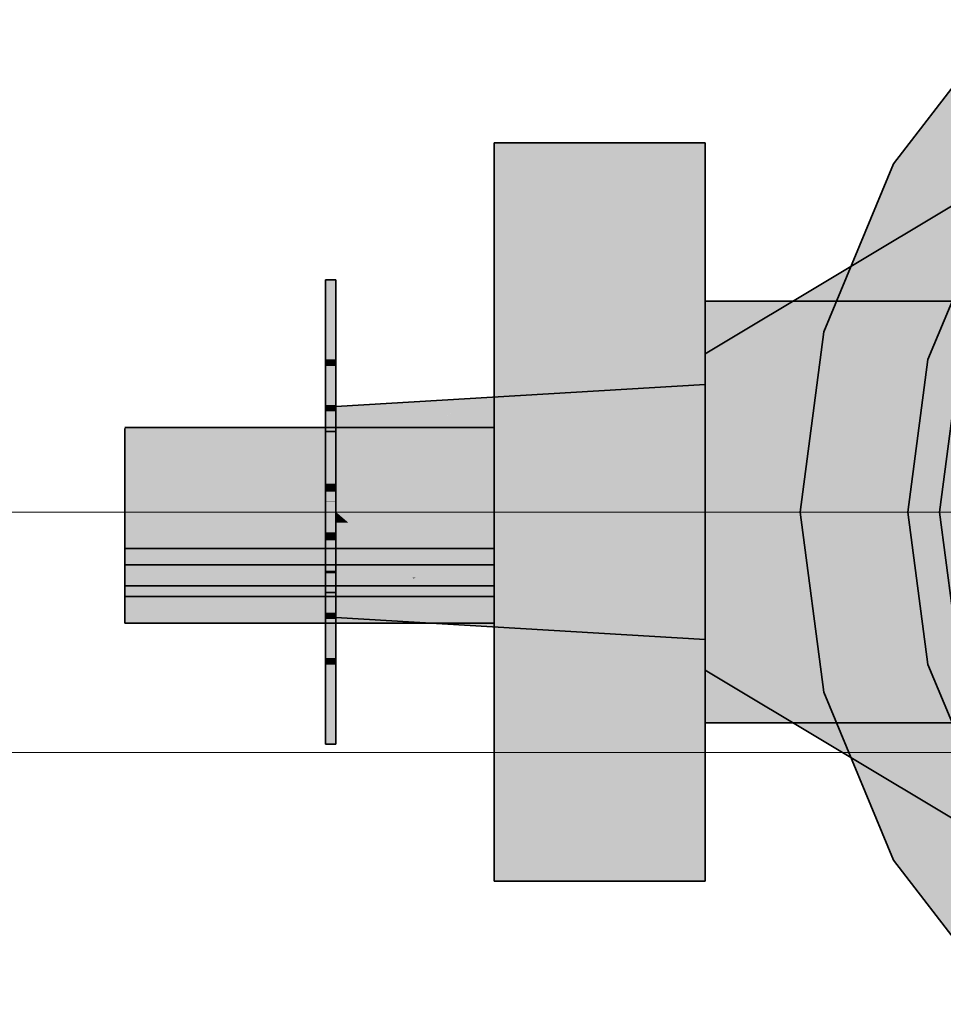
# Model space of a CAD drawing. Extents: x -350 to 540, y -53 to 541.
# Tile 220 of 256: x -214.03 to -212.28, y 199.28 to 201.14. Entities that reach past the tile are written whole.
import ezdxf

# ---------------------------------------------------------------- set-up
doc = ezdxf.new("R2010")
doc.units = 0
doc.layers.get('0').update_dxf_attribs({"lineweight": 35})
doc.layers.add('5_OG-SCHRAFF-FILL', color=7, linetype='Continuous', lineweight=25)
for name, color, linetype, lineweight, true_color in [('L_Auslass', 7, 'Continuous', 35, 0xababab), ('L_Auslass-Shading', 7, 'Continuous', 35, 0xababab), ('L_Bauteil', 7, 'Continuous', 35, 0xababab), ('L_Bauteil-Shading', 7, 'Continuous', 35, 0xababab), ('L_Zuluft_Beschriftung', 6, 'Continuous', 18, 0xff00ff)]:
    doc.layers.add(name, color=color, linetype=linetype, lineweight=lineweight, true_color=true_color)

# ---------------------------------------------------------------- blocks, each defined once
blk = doc.blocks.new('Shading-A06HSWCENL', base_point=(-211.0032, 199.3602))
at = {"layer": 'L_Auslass-Shading', "color": 254, "true_color": 0xefebdc}
for points in [[(-212.0939, 200.8702), (-212.3741, 200.8702), (-212.1643, 201.1436)], [(-212.1944, 200.5519), (-212.506, 200.5519), (-212.3741, 200.8702)], [(-212.045, 200.6802), (-212.0939, 200.8702), (-212.3741, 200.8702)], [(-212.045, 200.6802), (-212.2669, 200.6802), (-212.3741, 200.8702)], [(-212.5509, 200.2102), (-212.1709, 200.2102), (-212.506, 200.5519)], [(-212.1389, 200.4535), (-212.1944, 200.5519), (-212.506, 200.5519)], [(-212.1389, 200.4535), (-212.4095, 200.4535), (-212.506, 200.5519)], [(-212.1709, 200.2102), (-212.1389, 200.4535), (-212.4095, 200.4535)], [(-212.506, 199.8686), (-212.1709, 200.2102), (-212.5509, 200.2102)], [(-212.1389, 199.9669), (-212.4095, 199.9669), (-212.1709, 200.2102)], [(-212.506, 199.8686), (-212.1389, 199.9669), (-212.4095, 199.9669)], [(-212.1944, 199.8686), (-212.506, 199.8686), (-212.1389, 199.9669)], [(-212.3741, 199.5502), (-212.1944, 199.8686), (-212.506, 199.8686)], [(-212.3741, 199.5502), (-212.045, 199.7402), (-212.2669, 199.7402)], [(-212.0939, 199.5502), (-212.3741, 199.5502), (-212.045, 199.7402)], [(-212.1643, 199.2768), (-212.0939, 199.5502), (-212.3741, 199.5502)]]:
    blk.add_solid(points, dxfattribs=at)
at = {"layer": 'L_Auslass-Shading', "color": 9, "true_color": 0xcfccbf}
for points in [[(-212.2869, 200.2102), (-212.1109, 200.2102), (-212.257, 200.438)], [(-212.257, 199.9825), (-212.1109, 200.2102), (-212.2869, 200.2102)]]:
    blk.add_solid(points, dxfattribs=at)
blk = doc.blocks.new('Shading-A06HSWCMNL', base_point=(-210.9851, 200.0902))
at = {"layer": 'L_Bauteil-Shading', "color": 178, "true_color": 0x000949}
for points in [[(-212.7309, 200.8642), (-213.1309, 200.8642), (-212.7309, 200.9102)], [(-213.1309, 200.8642), (-212.7309, 200.9102), (-213.1309, 200.9102)], [(-213.1309, 200.8626), (-212.7309, 200.8642), (-213.1309, 200.8642)], [(-213.1309, 200.8626), (-212.7309, 200.8626), (-212.7309, 200.8642)], [(-213.1309, 200.8164), (-212.7309, 200.8164), (-213.1309, 200.8626)], [(-212.7309, 200.8164), (-213.1309, 200.8626), (-212.7309, 200.8626)], [(-213.8309, 200.3578), (-213.1309, 200.3578), (-213.8309, 200.3688)], [(-213.1309, 200.3578), (-213.8309, 200.3688), (-213.1309, 200.3688)], [(-212.7309, 199.5578), (-213.1309, 199.5578), (-212.7309, 199.604)], [(-213.1309, 199.5578), (-212.7309, 199.604), (-213.1309, 199.604)], [(-213.1309, 199.5562), (-212.7309, 199.5562), (-213.1309, 199.5578)], [(-212.7309, 199.5562), (-212.7309, 199.5578), (-213.1309, 199.5578)], [(-213.1309, 199.5102), (-212.7309, 199.5102), (-213.1309, 199.5562)], [(-212.7309, 199.5102), (-213.1309, 199.5562), (-212.7309, 199.5562)]]:
    blk.add_solid(points, dxfattribs=at)
at = {"layer": 'L_Bauteil-Shading', "color": 168, "true_color": 0x000c63}
for points in [[(-213.1309, 200.5602), (-212.7309, 200.5602), (-213.1309, 200.8164)], [(-212.7309, 200.5602), (-213.1309, 200.8164), (-212.7309, 200.8164)], [(-213.1309, 199.604), (-212.7309, 199.604), (-213.1309, 199.8602)], [(-212.7309, 199.604), (-213.1309, 199.8602), (-212.7309, 199.8602)]]:
    blk.add_solid(points, dxfattribs=at)
at = {"layer": 'L_Bauteil-Shading', "color": 26, "true_color": 0x681616}
for points in [[(-212.2309, 200.7298), (-212.3649, 200.7298), (-212.2309, 200.8102)], [(-212.6536, 200.5102), (-212.7309, 200.5102), (-212.2309, 200.7298)], [(-212.7309, 200.5102), (-212.2309, 200.7298), (-212.3649, 200.7298)], [(-212.7309, 200.47), (-212.6536, 200.5102), (-212.7309, 200.5102)], [(-212.6941, 199.9313), (-212.7309, 199.9313), (-212.7309, 199.9504)], [(-212.6684, 199.9102), (-212.7309, 199.9102), (-212.6941, 199.9313)], [(-212.7309, 199.9102), (-212.6941, 199.9313), (-212.7309, 199.9313)], [(-212.3841, 199.7702), (-212.4976, 199.7702), (-212.6941, 199.9313)], [(-212.4976, 199.7702), (-212.6684, 199.9102), (-212.7309, 199.9102)], [(-212.3649, 199.6906), (-212.3841, 199.7702), (-212.4976, 199.7702)], [(-212.2309, 199.6906), (-212.3649, 199.6906), (-212.3841, 199.7702)], [(-212.2309, 199.6102), (-212.2309, 199.6906), (-212.3649, 199.6906)]]:
    blk.add_solid(points, dxfattribs=at)
at = {"layer": 'L_Bauteil-Shading', "color": 26, "true_color": 0x891d1d}
for points in [[(-212.2309, 200.64), (-212.4038, 200.64), (-212.2309, 200.7298)], [(-212.6458, 200.47), (-212.7309, 200.47), (-212.2309, 200.64)], [(-212.7309, 200.47), (-212.2309, 200.64), (-212.4038, 200.64)], [(-212.2309, 200.5102), (-212.5477, 200.5102), (-212.2309, 200.64)], [(-212.4813, 200.4351), (-212.7309, 200.4351), (-212.2309, 200.5102)], [(-212.7309, 200.4351), (-212.2309, 200.5102), (-212.5477, 200.5102)], [(-212.7309, 200.4351), (-212.6458, 200.47), (-212.7309, 200.47)], [(-212.7309, 200.3602), (-212.4813, 200.4351), (-212.7309, 200.4351)], [(-212.6941, 200.0492), (-212.7309, 200.0492), (-212.7309, 200.0602)], [(-212.6941, 199.9504), (-212.7309, 199.9504), (-212.6941, 200.0492)], [(-212.7309, 199.9504), (-212.6941, 200.0492), (-212.7309, 200.0492)], [(-212.3011, 199.9313), (-212.6941, 199.9313), (-212.6941, 200.0492)], [(-212.6941, 199.9313), (-212.6941, 199.9504), (-212.7309, 199.9504)], [(-212.6536, 199.9102), (-212.3011, 199.9313), (-212.6941, 199.9313)], [(-212.2309, 199.9102), (-212.6536, 199.9102), (-212.3011, 199.9313)], [(-212.2309, 199.6906), (-212.2309, 199.9102), (-212.6536, 199.9102)]]:
    blk.add_solid(points, dxfattribs=at)
at = {"layer": 'L_Bauteil-Shading', "color": 24, "true_color": 0x911f1e}
for points in [[(-213.4309, 200.4994), (-213.4509, 200.4994), (-213.4309, 200.6502)], [(-213.4509, 200.4994), (-213.4309, 200.6502), (-213.4509, 200.6502)], [(-213.4509, 200.4873), (-213.4309, 200.4994), (-213.4509, 200.4994)], [(-213.4509, 200.4873), (-213.4309, 200.4873), (-213.4309, 200.4994)], [(-213.4509, 200.4502), (-213.4309, 200.4502), (-213.4509, 200.4873)], [(-213.4309, 200.4502), (-213.4509, 200.4873), (-213.4309, 200.4873)], [(-213.4309, 200.4131), (-213.4509, 200.4131), (-213.4309, 200.4502)], [(-213.4509, 200.4131), (-213.4309, 200.4502), (-213.4509, 200.4502)], [(-212.8646, 200.425), (-213.1811, 200.425), (-212.8392, 200.4453)], [(-212.7309, 200.351), (-212.9574, 200.351), (-212.7309, 200.4453)], [(-212.9574, 200.351), (-212.7309, 200.4453), (-212.8392, 200.4453)], [(-212.7309, 200.4453), (-212.8392, 200.4453), (-212.7309, 200.4517)], [(-213.2034, 200.4102), (-213.4309, 200.4102), (-213.1811, 200.425)], [(-213.2864, 200.3345), (-213.3177, 200.3345), (-213.1811, 200.425)], [(-212.9661, 200.344), (-213.2753, 200.344), (-212.8646, 200.425)], [(-213.2753, 200.344), (-212.8646, 200.425), (-213.1811, 200.425)], [(-213.4509, 200.401), (-213.4309, 200.401), (-213.4509, 200.4131)], [(-213.4309, 200.401), (-213.4309, 200.4131), (-213.4509, 200.4131)], [(-213.4509, 200.2502), (-213.4309, 200.2502), (-213.4509, 200.401)], [(-213.4309, 200.2502), (-213.4509, 200.401), (-213.4309, 200.401)], [(-213.2376, 200.3875), (-213.4309, 200.3875), (-213.2034, 200.4102)], [(-213.4309, 200.3875), (-213.2034, 200.4102), (-213.4309, 200.4102)], [(-213.4309, 200.3806), (-213.2376, 200.3875), (-213.4309, 200.3875)], [(-213.2481, 200.3806), (-213.4309, 200.3806), (-213.2376, 200.3875)], [(-213.3191, 200.3335), (-213.4309, 200.3335), (-213.2481, 200.3806)], [(-213.4309, 200.3335), (-213.2481, 200.3806), (-213.4309, 200.3806)], [(-213.2864, 200.3345), (-212.9523, 200.3345), (-212.9523, 200.3444)], [(-213.2864, 200.3345), (-212.9661, 200.344), (-213.2753, 200.344)], [(-212.9661, 200.344), (-212.7309, 200.351), (-212.9574, 200.351)], [(-212.7309, 200.3444), (-212.9523, 200.3444), (-212.7309, 200.351)], [(-212.7309, 200.2938), (-212.9523, 200.2938), (-212.7309, 200.3444)], [(-212.9523, 200.2938), (-212.7309, 200.3444), (-212.9523, 200.3444)], [(-213.4309, 200.2102), (-212.9523, 200.2102), (-213.2864, 200.3345)], [(-213.4309, 200.3302), (-213.3191, 200.3335), (-213.4309, 200.3335)], [(-213.3241, 200.3302), (-213.4309, 200.3302), (-213.3191, 200.3335)], [(-213.3737, 200.2594), (-213.4309, 200.2594), (-213.2875, 200.3335)], [(-213.4309, 200.2594), (-213.2875, 200.3335), (-213.3191, 200.3335)], [(-213.4309, 200.2594), (-213.3241, 200.3302), (-213.4309, 200.3302)], [(-213.3191, 200.3335), (-213.2864, 200.3345), (-213.3177, 200.3345)], [(-213.2875, 200.3335), (-213.3191, 200.3335), (-213.2864, 200.3345)], [(-212.9523, 200.2102), (-213.2864, 200.3345), (-212.9523, 200.3345)], [(-212.8392, 200.2102), (-212.7309, 200.2102), (-212.9523, 200.2938)], [(-212.7309, 200.2102), (-212.7309, 200.2938), (-212.9523, 200.2938)], [(-212.9523, 200.2102), (-212.8392, 200.2102), (-212.9523, 200.2938)], [(-213.4309, 200.2102), (-213.3737, 200.2594), (-213.4309, 200.2594)], [(-213.406, 200.1887), (-212.9523, 200.2102), (-213.4309, 200.2102)], [(-213.4077, 200.1902), (-213.4309, 200.1902), (-213.4309, 200.2102)], [(-213.0088, 200.1887), (-213.406, 200.1887), (-212.9523, 200.2102)], [(-213.2842, 200.0841), (-212.7309, 200.2102), (-212.9523, 200.2102)], [(-212.7309, 200.0841), (-213.2842, 200.0841), (-212.7309, 200.2102)], [(-213.406, 200.1887), (-213.4309, 200.1887), (-213.4309, 200.1902)], [(-213.406, 200.1887), (-213.4077, 200.1902), (-213.4309, 200.1902)], [(-213.3737, 200.161), (-213.4309, 200.161), (-213.406, 200.1887)], [(-213.4309, 200.161), (-213.406, 200.1887), (-213.4309, 200.1887)], [(-213.0624, 200.1684), (-213.3823, 200.1684), (-213.406, 200.1887)], [(-213.0624, 200.1684), (-213.0088, 200.1887), (-213.406, 200.1887)], [(-213.4309, 200.0194), (-213.4509, 200.0194), (-213.4309, 200.1702)], [(-213.4509, 200.0194), (-213.4309, 200.1702), (-213.4509, 200.1702)], [(-213.3241, 200.0902), (-213.4309, 200.0902), (-213.4309, 200.161)], [(-213.2882, 200.0869), (-213.3191, 200.0869), (-213.4309, 200.161)], [(-213.2864, 200.0859), (-213.3737, 200.161), (-213.4309, 200.161)], [(-213.2864, 200.0859), (-213.0624, 200.1684), (-213.3823, 200.1684)], [(-213.2792, 200.0859), (-213.2864, 200.0859), (-213.0624, 200.1684)], [(-213.3191, 200.0869), (-213.4309, 200.0869), (-213.4309, 200.0902)], [(-213.3191, 200.0869), (-213.3241, 200.0902), (-213.4309, 200.0902)], [(-213.2034, 200.0102), (-213.4309, 200.0102), (-213.3191, 200.0869)], [(-213.4309, 200.0102), (-213.3191, 200.0869), (-213.4309, 200.0869)], [(-213.2864, 200.0859), (-213.3176, 200.0859), (-213.3191, 200.0869)], [(-213.2864, 200.0859), (-213.2882, 200.0869), (-213.3191, 200.0869)], [(-213.3148, 200.0841), (-213.2864, 200.0859), (-213.3176, 200.0859)], [(-213.2842, 200.0841), (-213.3148, 200.0841), (-213.2864, 200.0859)], [(-213.3036, 200.0767), (-213.2842, 200.0841), (-213.3148, 200.0841)], [(-213.2756, 200.0767), (-213.3036, 200.0767), (-213.2842, 200.0841)], [(-213.2797, 200.0857), (-213.2861, 200.0857), (-213.2864, 200.0859)], [(-213.2797, 200.0857), (-213.2792, 200.0859), (-213.2864, 200.0859)], [(-213.2842, 200.0841), (-213.2797, 200.0857), (-213.2861, 200.0857)], [(-213.1811, 199.9954), (-212.7309, 200.0841), (-213.2842, 200.0841)], [(-212.7309, 199.9954), (-213.1811, 199.9954), (-212.7309, 200.0841)], [(-213.1811, 199.9954), (-213.2756, 200.0767), (-213.3036, 200.0767)], [(-213.4509, 200.0073), (-213.4309, 200.0194), (-213.4509, 200.0194)], [(-213.4509, 200.0073), (-213.4309, 200.0073), (-213.4309, 200.0194)], [(-213.4509, 199.9702), (-213.4309, 199.9702), (-213.4509, 200.0073)], [(-213.4309, 199.9702), (-213.4509, 200.0073), (-213.4309, 200.0073)], [(-213.1811, 199.9954), (-213.2034, 200.0102), (-213.4309, 200.0102)], [(-212.7309, 199.9687), (-212.7309, 199.9954), (-213.1811, 199.9954)], [(-213.4309, 199.9331), (-213.4509, 199.9331), (-213.4309, 199.9702)], [(-213.4509, 199.9331), (-213.4309, 199.9702), (-213.4509, 199.9702)], [(-213.4509, 199.921), (-213.4309, 199.921), (-213.4509, 199.9331)], [(-213.4309, 199.921), (-213.4309, 199.9331), (-213.4509, 199.9331)], [(-213.4509, 199.7702), (-213.4309, 199.7702), (-213.4509, 199.921)], [(-213.4309, 199.7702), (-213.4509, 199.921), (-213.4309, 199.921)]]:
    blk.add_solid(points, dxfattribs=at)
at = {"layer": 'L_Bauteil-Shading', "color": 168, "true_color": 0x000a50}
for points in [[(-212.2309, 200.5421), (-212.7309, 200.5421), (-212.2309, 200.6102)], [(-212.7309, 200.5421), (-212.2309, 200.6102), (-212.7309, 200.6102)], [(-212.7309, 200.5391), (-212.2309, 200.5421), (-212.7309, 200.5421)], [(-212.7309, 200.5391), (-212.2309, 200.5391), (-212.2309, 200.5421)], [(-212.7309, 200.4931), (-212.2309, 200.4931), (-212.7309, 200.5391)], [(-212.2309, 200.4931), (-212.7309, 200.5391), (-212.2309, 200.5391)], [(-212.2309, 199.8813), (-212.7309, 199.8813), (-212.2309, 199.9274)], [(-212.7309, 199.8813), (-212.2309, 199.9274), (-212.7309, 199.9274)], [(-212.7309, 199.8783), (-212.2309, 199.8783), (-212.7309, 199.8813)], [(-212.2309, 199.8783), (-212.2309, 199.8813), (-212.7309, 199.8813)], [(-212.7309, 199.8102), (-212.2309, 199.8102), (-212.7309, 199.8783)], [(-212.2309, 199.8102), (-212.7309, 199.8783), (-212.2309, 199.8783)]]:
    blk.add_solid(points, dxfattribs=at)
at = {"layer": 'L_Bauteil-Shading', "color": 176, "true_color": 0x000e73}
for points in [[(-213.1309, 200.2102), (-212.7309, 200.2102), (-213.1309, 200.5602)], [(-212.7309, 200.2102), (-213.1309, 200.5602), (-212.7309, 200.5602)], [(-213.8309, 200.229), (-213.1309, 200.229), (-213.8309, 200.2698)], [(-213.1309, 200.229), (-213.8309, 200.2698), (-213.1309, 200.2698)], [(-213.1309, 200.0765), (-212.7309, 200.0765), (-213.1309, 200.2102)], [(-212.7309, 200.0765), (-213.1309, 200.2102), (-212.7309, 200.2102)], [(-213.1309, 200.0633), (-212.7309, 200.0633), (-213.1309, 200.0765)], [(-212.7309, 200.0633), (-213.1309, 200.0765), (-212.7309, 200.0765)], [(-213.1309, 199.8602), (-212.7309, 199.8602), (-213.1309, 200.0633)], [(-212.7309, 199.8602), (-213.1309, 200.0633), (-212.7309, 200.0633)]]:
    blk.add_solid(points, dxfattribs=at)
at = {"layer": 'L_Bauteil-Shading', "color": 24, "true_color": 0x9c2121}
for points in [[(-212.465, 200.3698), (-212.699, 200.3698), (-212.2309, 200.5102)], [(-212.2309, 200.4696), (-212.2986, 200.4696), (-212.2309, 200.5102)], [(-212.465, 200.3698), (-212.2309, 200.4696), (-212.2986, 200.4696)], [(-212.2309, 200.3698), (-212.465, 200.3698), (-212.2309, 200.4696)], [(-212.4875, 200.3602), (-212.7309, 200.3602), (-212.465, 200.3698)], [(-212.7309, 200.3602), (-212.465, 200.3698), (-212.699, 200.3698)], [(-212.654, 200.2564), (-212.7309, 200.2564), (-212.465, 200.3698)], [(-212.7309, 200.2564), (-212.4875, 200.3602), (-212.7309, 200.3602)], [(-212.5206, 200.3364), (-212.2309, 200.3364), (-212.465, 200.3698)], [(-212.2309, 200.3364), (-212.2309, 200.3698), (-212.465, 200.3698)], [(-212.7309, 200.2102), (-212.4976, 200.2102), (-212.5206, 200.3364)], [(-212.4976, 200.2102), (-212.5206, 200.3364), (-212.2309, 200.3364)], [(-212.4976, 200.2102), (-212.2309, 200.2102), (-212.2309, 200.3364)], [(-212.7309, 200.2102), (-212.654, 200.2564), (-212.7309, 200.2564)], [(-212.6806, 200.0602), (-212.7309, 200.0602), (-212.4976, 200.2102)], [(-212.7309, 200.0602), (-212.4976, 200.2102), (-212.7309, 200.2102)], [(-212.2309, 200.0492), (-212.6941, 200.0492), (-212.2309, 200.2102)], [(-212.6941, 200.0492), (-212.2309, 200.2102), (-212.4976, 200.2102)], [(-212.6941, 200.0492), (-212.6806, 200.0602), (-212.7309, 200.0602)], [(-212.2309, 199.9102), (-212.2309, 200.0492), (-212.6941, 200.0492)]]:
    blk.add_solid(points, dxfattribs=at)
at = {"layer": 'L_Bauteil-Shading', "color": 176, "true_color": 0x000e70}
for points in [[(-212.7309, 200.2102), (-212.2309, 200.2102), (-212.7309, 200.4931)], [(-212.2309, 200.2102), (-212.7309, 200.4931), (-212.2309, 200.4931)], [(-212.7309, 200.129), (-212.2309, 200.129), (-212.7309, 200.2102)], [(-212.2309, 200.129), (-212.7309, 200.2102), (-212.2309, 200.2102)], [(-212.7309, 200.0021), (-212.2309, 200.0021), (-212.7309, 200.129)], [(-212.2309, 200.0021), (-212.7309, 200.129), (-212.2309, 200.129)], [(-212.7309, 199.9274), (-212.2309, 199.9274), (-212.7309, 200.0021)], [(-212.2309, 199.9274), (-212.7309, 200.0021), (-212.2309, 200.0021)]]:
    blk.add_solid(points, dxfattribs=at)
at = {"layer": 'L_Bauteil-Shading', "color": 24, "true_color": 0x9d2221}
for points in [[(-213.4509, 200.3214), (-213.4319, 200.363), (-213.4509, 200.363)], [(-213.4509, 200.3214), (-213.4309, 200.3214), (-213.4319, 200.363)], [(-213.4309, 200.3214), (-213.4309, 200.363), (-213.4319, 200.363)], [(-213.4509, 200.0939), (-213.4334, 200.0939), (-213.4509, 200.099)], [(-213.4334, 200.0939), (-213.4509, 200.099), (-213.4309, 200.099)], [(-213.4334, 200.0939), (-213.4309, 200.0939), (-213.4309, 200.099)], [(-213.4509, 200.0574), (-213.4334, 200.0939), (-213.4509, 200.0939)], [(-213.4509, 200.0574), (-213.4309, 200.0574), (-213.4334, 200.0939)], [(-213.4309, 200.0574), (-213.4334, 200.0939), (-213.4309, 200.0939)]]:
    blk.add_solid(points, dxfattribs=at)
at = {"layer": 'L_Bauteil-Shading', "color": 24, "true_color": 0xab2524}
for points in [[(-213.4422, 200.2302), (-213.4309, 200.363), (-213.4509, 200.363)], [(-213.4422, 200.2296), (-213.4509, 200.2296), (-213.4509, 200.363)], [(-213.4309, 200.2302), (-213.4422, 200.2302), (-213.4309, 200.363)], [(-213.4509, 200.229), (-213.4422, 200.229), (-213.4422, 200.2296)], [(-213.4509, 200.229), (-213.4422, 200.2296), (-213.4509, 200.2296)], [(-213.4509, 200.0574), (-213.4309, 200.0574), (-213.4509, 200.229)], [(-213.4309, 200.0574), (-213.4509, 200.229), (-213.4422, 200.229)], [(-213.4309, 200.2296), (-213.4422, 200.2296), (-213.4309, 200.2302)], [(-213.4422, 200.2296), (-213.4309, 200.2302), (-213.4422, 200.2302)], [(-213.4309, 200.0574), (-213.4309, 200.2296), (-213.4422, 200.2296)]]:
    blk.add_solid(points, dxfattribs=at)
at = {"layer": 'L_Bauteil-Shading', "color": 168, "true_color": 0x000b57}
for points in [[(-213.8309, 200.3366), (-213.1309, 200.3366), (-213.8309, 200.3578)], [(-213.1309, 200.3366), (-213.8309, 200.3578), (-213.1309, 200.3578)]]:
    blk.add_solid(points, dxfattribs=at)
at = {"layer": 'L_Bauteil-Shading', "color": 168, "true_color": 0x000c64}
for points in [[(-213.8309, 200.3065), (-213.1309, 200.3065), (-213.8309, 200.3366)], [(-213.1309, 200.3065), (-213.8309, 200.3366), (-213.1309, 200.3366)]]:
    blk.add_solid(points, dxfattribs=at)
at = {"layer": 'L_Bauteil-Shading', "color": 176, "true_color": 0x000e6d}
for points in [[(-213.8309, 200.2698), (-213.1309, 200.2698), (-213.8309, 200.3065)], [(-213.1309, 200.2698), (-213.8309, 200.3065), (-213.1309, 200.3065)]]:
    blk.add_solid(points, dxfattribs=at)
at = {"layer": 'L_Bauteil-Shading', "color": 24, "true_color": 0x8f1f1e}
for points in [[(-213.4509, 200.2877), (-213.4309, 200.2877), (-213.4309, 200.3214)], [(-213.4509, 200.2877), (-213.4309, 200.3214), (-213.4509, 200.3214)], [(-213.4509, 200.099), (-213.4309, 200.1328), (-213.4509, 200.1328)], [(-213.4509, 200.099), (-213.4309, 200.099), (-213.4309, 200.1328)]]:
    blk.add_solid(points, dxfattribs=at)
at = {"layer": 'L_Bauteil-Shading', "color": 26, "true_color": 0x7e1b1a}
for points in [[(-213.4509, 200.264), (-213.4309, 200.264), (-213.4309, 200.2877)], [(-213.4509, 200.264), (-213.4309, 200.2877), (-213.4509, 200.2877)], [(-213.4509, 200.1328), (-213.4309, 200.1564), (-213.4509, 200.1564)], [(-213.4509, 200.1328), (-213.4309, 200.1328), (-213.4309, 200.1564)]]:
    blk.add_solid(points, dxfattribs=at)
at = {"layer": 'L_Bauteil-Shading', "color": 26, "true_color": 0x6a1716}
for points in [[(-213.4509, 200.2581), (-213.4406, 200.2581), (-213.4509, 200.264)], [(-213.4406, 200.2581), (-213.4509, 200.264), (-213.4309, 200.264)], [(-213.4509, 200.2518), (-213.4406, 200.2581), (-213.4509, 200.2581)], [(-213.4509, 200.2518), (-213.4309, 200.2518), (-213.4406, 200.2581)], [(-213.4406, 200.2581), (-213.4309, 200.2581), (-213.4309, 200.264)], [(-213.4309, 200.2518), (-213.4406, 200.2581), (-213.4309, 200.2581)], [(-213.4509, 200.1564), (-213.4309, 200.1564), (-213.4309, 200.1687)], [(-213.4509, 200.1564), (-213.4309, 200.1687), (-213.4509, 200.1687)]]:
    blk.add_solid(points, dxfattribs=at)
at = {"layer": 'L_Bauteil-Shading', "color": 176, "true_color": 0x000e74}
for points in [[(-213.8309, 200.1868), (-213.1309, 200.1868), (-213.8309, 200.229)], [(-213.1309, 200.1868), (-213.8309, 200.229), (-213.1309, 200.229)]]:
    blk.add_solid(points, dxfattribs=at)
at = {"layer": 'L_Bauteil-Shading', "color": 176, "true_color": 0x000e72}
for points in [[(-213.8309, 200.1463), (-213.1309, 200.1463), (-213.8309, 200.1868)], [(-213.1309, 200.1463), (-213.8309, 200.1868), (-213.1309, 200.1868)]]:
    blk.add_solid(points, dxfattribs=at)
at = {"layer": 'L_Bauteil-Shading', "color": 176, "true_color": 0x000d6c}
for points in [[(-213.8309, 200.1102), (-213.1309, 200.1102), (-213.8309, 200.1463)], [(-213.1309, 200.1102), (-213.8309, 200.1463), (-213.1309, 200.1463)]]:
    blk.add_solid(points, dxfattribs=at)
at = {"layer": 'L_Bauteil-Shading', "color": 176, "true_color": 0x000f75}
for points in [[(-213.8309, 200.1102), (-213.1309, 200.1102), (-213.8309, 200.1407)], [(-213.1309, 200.1102), (-213.8309, 200.1407), (-213.1309, 200.1407)], [(-213.8309, 199.9997), (-213.1309, 199.9997), (-213.8309, 200.0502)], [(-213.1309, 199.9997), (-213.8309, 200.0502), (-213.1309, 200.0502)]]:
    blk.add_solid(points, dxfattribs=at)
at = {"layer": 'L_Bauteil-Shading', "color": 178, "true_color": 0x000844}
for points in [[(-213.8309, 200.0702), (-213.1309, 200.0702), (-213.8309, 200.1407)], [(-213.1309, 200.0702), (-213.8309, 200.1407), (-213.1309, 200.1407)], [(-213.8309, 200.048), (-213.1309, 200.048), (-213.8309, 200.0702)], [(-213.1309, 200.048), (-213.8309, 200.0702), (-213.1309, 200.0702)], [(-213.8309, 199.9997), (-213.1309, 199.9997), (-213.8309, 200.048)], [(-213.1309, 199.9997), (-213.8309, 200.048), (-213.1309, 200.048)]]:
    blk.add_solid(points, dxfattribs=at)
blk = doc.blocks.new('Referenz-A06HSWJKNL', base_point=(-324.9507, -4.1032))
at = {"layer": '5_OG-SCHRAFF-FILL', "color": 0, "lineweight": 13}
blk.add_line((-230.8436, 199.7543), (-80.4524, 199.7543), dxfattribs=at)
blk = doc.blocks.new('Z-LVS_100-A06HSWOYNL', base_point=(-212.5509, 198.8902))
at = {"color": 254, "linetype": 'ByBlock', "lineweight": -2, "ltscale": 0.35, "true_color": 0xefebdc}
for p, q in [((-212.3741, 200.8702), (-212.1643, 201.1436)), ((-212.506, 200.5519), (-212.3741, 200.8702)), ((-212.1974, 200.7682), (-212.3089, 200.4991)), ((-212.5509, 200.2102), (-212.506, 200.5519)), ((-212.3089, 200.4991), (-212.3469, 200.2102)), ((-212.251, 200.4835), (-212.2869, 200.2102)), ((-212.506, 199.8686), (-212.5509, 200.2102)), ((-212.3469, 200.2102), (-212.3089, 199.9214)), ((-212.2869, 200.2102), (-212.251, 199.9369)), ((-212.3089, 199.9214), (-212.1974, 199.6522)), ((-212.3741, 199.5502), (-212.506, 199.8686)), ((-212.1643, 199.2768), (-212.3741, 199.5502))]:
    blk.add_line(p, q, dxfattribs=at)
blk = doc.blocks.new('FKRS-EU_DE_100_Z00-A06HSWPANL', base_point=(-213.8309, 199.2102))
at = {"color": 176, "linetype": 'ByBlock', "lineweight": -2, "ltscale": 0.35, "true_color": 0x000f75}
for p, q in [((-212.7309, 200.9102), (-213.1309, 200.9102)), ((-213.1309, 200.5002), (-213.1309, 200.9102)), ((-212.7309, 200.5002), (-212.7309, 200.9102)), ((-212.2309, 200.6102), (-212.7309, 200.6102)), ((-212.7309, 200.3759), (-212.7309, 200.6102)), ((-213.1309, 199.9203), (-213.1309, 200.5002)), ((-212.7309, 199.9203), (-212.7309, 200.5002)), ((-213.8309, 200.3702), (-213.1309, 200.3702)), ((-213.8309, 200.3578), (-213.8309, 200.3688)), ((-213.1309, 200.3578), (-213.1309, 200.3688)), ((-212.7309, 200.0445), (-212.7309, 200.3759)), ((-213.8309, 200.3366), (-213.8309, 200.3578)), ((-213.1309, 200.3366), (-213.1309, 200.3578)), ((-213.8309, 200.3065), (-213.8309, 200.3366)), ((-213.1309, 200.3065), (-213.1309, 200.3366)), ((-213.8309, 200.2698), (-213.8309, 200.3065)), ((-213.1309, 200.2698), (-213.1309, 200.3065)), ((-213.8309, 200.229), (-213.8309, 200.2698)), ((-213.1309, 200.229), (-213.1309, 200.2698)), ((-213.8309, 200.1868), (-213.8309, 200.229)), ((-213.1309, 200.1868), (-213.1309, 200.229)), ((-213.8309, 200.1463), (-213.8309, 200.1868)), ((-213.1309, 200.1463), (-213.1309, 200.1868)), ((-213.8309, 200.1102), (-213.8309, 200.1463)), ((-213.8309, 200.1408), (-213.1309, 200.1408)), ((-213.8309, 200.0702), (-213.8309, 200.1408)), ((-213.8309, 200.1408), (-213.8309, 200.1102)), ((-213.1309, 200.1102), (-213.1309, 200.1463)), ((-213.1309, 200.0702), (-213.1309, 200.1408)), ((-213.1309, 200.1408), (-213.1309, 200.1102)), ((-213.8309, 200.1102), (-213.1309, 200.1102)), ((-213.8309, 200.0702), (-213.1309, 200.0702)), ((-213.8309, 199.9997), (-213.8309, 200.0702)), ((-213.1309, 199.9997), (-213.1309, 200.0702)), ((-213.8309, 200.0502), (-213.1309, 200.0502)), ((-213.8309, 200.0502), (-213.8309, 199.9997)), ((-213.1309, 200.0502), (-213.1309, 199.9997)), ((-212.7309, 199.8102), (-212.7309, 200.0445)), ((-213.8309, 199.9997), (-213.1309, 199.9997)), ((-213.1309, 199.5102), (-213.1309, 199.9203)), ((-212.7309, 199.5102), (-212.7309, 199.9203)), ((-212.7309, 199.8102), (-212.2309, 199.8102)), ((-213.1309, 199.5102), (-212.7309, 199.5102))]:
    blk.add_line(p, q, dxfattribs=at)
at = {"color": 24, "linetype": 'ByBlock', "lineweight": -2, "ltscale": 0.35, "true_color": 0xab2524}
for p, q in [((-212.2309, 200.8102), (-212.7309, 200.5102)), ((-213.4309, 200.6502), (-213.4509, 200.6502)), ((-213.4509, 200.5331), (-213.4509, 200.6502)), ((-213.4309, 200.5331), (-213.4309, 200.6502)), ((-213.4509, 200.3674), (-213.4509, 200.5331)), ((-213.4309, 200.3674), (-213.4309, 200.5331)), ((-212.7309, 200.5), (-212.7309, 200.5102)), ((-212.7309, 200.47), (-212.7309, 200.5)), ((-212.7309, 200.4224), (-212.7309, 200.47)), ((-212.7309, 200.4517), (-213.4309, 200.4102)), ((-212.7309, 200.4435), (-212.7309, 200.4517)), ((-212.7309, 200.4194), (-212.7309, 200.4435)), ((-212.7309, 200.3602), (-212.7309, 200.4224)), ((-212.7309, 200.381), (-212.7309, 200.4194)), ((-213.4309, 200.4034), (-213.4309, 200.4102)), ((-213.4309, 200.3834), (-213.4309, 200.4034)), ((-213.4309, 200.3516), (-213.4309, 200.3834)), ((-212.7309, 200.331), (-212.7309, 200.381)), ((-213.4509, 200.2502), (-213.4509, 200.3674)), ((-213.4509, 200.363), (-213.4509, 200.0574)), ((-213.4309, 200.363), (-213.4509, 200.363)), ((-213.4319, 200.363), (-213.4509, 200.363)), ((-213.4509, 200.363), (-213.4509, 200.3214)), ((-213.4309, 200.363), (-213.4319, 200.363)), ((-213.4309, 200.2502), (-213.4309, 200.3674)), ((-213.4309, 200.0574), (-213.4309, 200.363)), ((-213.4309, 200.3214), (-213.4309, 200.363)), ((-212.7309, 200.2879), (-212.7309, 200.3602)), ((-213.4309, 200.3102), (-213.4309, 200.3516)), ((-212.7309, 200.2727), (-212.7309, 200.331)), ((-213.4509, 200.3214), (-213.4509, 200.2877)), ((-213.4309, 200.2877), (-213.4309, 200.3214)), ((-213.4309, 200.262), (-213.4309, 200.3102)), ((-213.4509, 200.2877), (-213.4509, 200.264)), ((-213.4309, 200.264), (-213.4309, 200.2877)), ((-212.7309, 200.2102), (-212.7309, 200.2879)), ((-212.7309, 200.2102), (-212.7309, 200.2727)), ((-213.4509, 200.264), (-213.4509, 200.2518)), ((-213.4509, 200.2518), (-213.4309, 200.2518)), ((-213.4509, 200.2502), (-213.4309, 200.2502)), ((-213.4309, 200.2518), (-213.4309, 200.264)), ((-213.4309, 200.2102), (-213.4309, 200.262)), ((-213.4309, 200.2102), (-213.4309, 200.1585)), ((-212.7309, 200.2102), (-212.7309, 200.1477)), ((-212.7309, 200.2102), (-212.7309, 200.1326)), ((-213.4309, 200.1702), (-213.4509, 200.1702)), ((-213.4509, 200.0531), (-213.4509, 200.1702)), ((-213.4509, 200.1687), (-213.4509, 200.1565)), ((-213.4309, 200.1687), (-213.4509, 200.1687)), ((-213.4509, 200.1565), (-213.4509, 200.1328)), ((-213.4309, 200.0531), (-213.4309, 200.1702)), ((-213.4309, 200.1565), (-213.4309, 200.1687)), ((-213.4309, 200.1585), (-213.4309, 200.1102)), ((-213.4309, 200.1328), (-213.4309, 200.1565)), ((-212.7309, 200.1477), (-212.7309, 200.0895)), ((-213.4509, 200.1328), (-213.4509, 200.099)), ((-213.4309, 200.099), (-213.4309, 200.1328)), ((-212.7309, 200.1326), (-212.7309, 200.0602)), ((-213.4509, 200.099), (-213.4509, 200.0574)), ((-213.4309, 200.1102), (-213.4309, 200.0688)), ((-213.4309, 200.0574), (-213.4309, 200.099)), ((-212.7309, 200.0895), (-212.7309, 200.0395)), ((-213.4309, 200.0688), (-213.4309, 200.037)), ((-213.4509, 200.0574), (-213.4309, 200.0574)), ((-213.4509, 199.8874), (-213.4509, 200.0531)), ((-213.4309, 199.8874), (-213.4309, 200.0531)), ((-212.7309, 200.0602), (-212.7309, 199.9981)), ((-213.4309, 200.037), (-213.4309, 200.017)), ((-212.7309, 200.0395), (-212.7309, 200.0011)), ((-213.4309, 200.017), (-213.4309, 200.0102)), ((-212.7309, 199.9687), (-213.4309, 200.0102)), ((-212.7309, 200.0011), (-212.7309, 199.977)), ((-212.7309, 199.9981), (-212.7309, 199.9504)), ((-212.7309, 199.977), (-212.7309, 199.9687)), ((-212.7309, 199.9504), (-212.7309, 199.9204)), ((-212.7309, 199.9204), (-212.7309, 199.9102)), ((-212.2309, 199.6102), (-212.7309, 199.9102)), ((-213.4509, 199.7702), (-213.4509, 199.8874)), ((-213.4309, 199.7702), (-213.4309, 199.8874)), ((-213.4509, 199.7702), (-213.4309, 199.7702))]:
    blk.add_line(p, q, dxfattribs=at)
blk = doc.blocks.new('Bauteilbeschriftung-A06HSWTCNL', base_point=(-265.5025, 190.2102))
at = {"color": 0, "linetype": 'ByBlock', "lineweight": -2, "ltscale": 0.18}
blk.add_line((-221.7305, 200.2102), (-209.2309, 200.2102), dxfattribs=at)

msp = doc.modelspace()

# ---------------------------------------------------------------- block references
at = {"color": 251, "lineweight": 25, "ltscale": 0.25, "true_color": 0x585858}
msp.add_blockref('Referenz-A06HSWJKNL', (-324.9507, -4.1032), dxfattribs=at)
at = {"layer": 'L_Auslass'}
msp.add_blockref('Shading-A06HSWCENL', (-211.0032, 199.3602), dxfattribs=at)
at = {"layer": 'L_Auslass', "ltscale": 0.35}
msp.add_blockref('Z-LVS_100-A06HSWOYNL', (-212.5509, 198.8902), dxfattribs=at)
at = {"layer": 'L_Bauteil', "ltscale": 0.35}
msp.add_blockref('FKRS-EU_DE_100_Z00-A06HSWPANL', (-213.8309, 199.2102), dxfattribs=at)
at = {"layer": 'L_Bauteil'}
msp.add_blockref('Shading-A06HSWCMNL', (-210.9851, 200.0902), dxfattribs=at)
at = {"layer": 'L_Zuluft_Beschriftung', "ltscale": 0.18}
msp.add_blockref('Bauteilbeschriftung-A06HSWTCNL', (-265.5025, 190.2102), dxfattribs=at)

doc.saveas('drawing.dxf')
